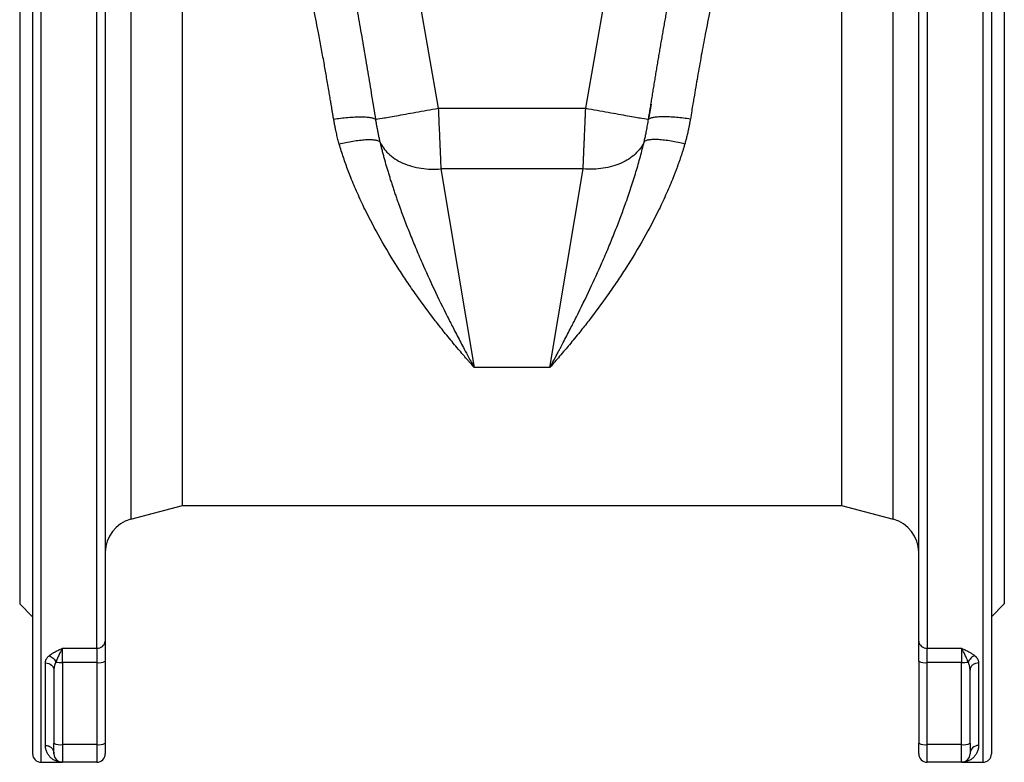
# Model space of a CAD drawing. Header units: millimetres. Extents: x 3 to 2091, y -59 to 1557.
# Tile 48 of 71: x 1337 to 1567, y 390 to 563. Entities that reach past the tile are written whole.
import ezdxf

# ---------------------------------------------------------------- set-up
doc = ezdxf.new("R2010")
doc.units = ezdxf.units.MM

msp = doc.modelspace()

# ---------------------------------------------------------------- linework, layer by layer
at = {"color": 8, "linetype": 'Continuous', "lineweight": 25}
for p, q in [((1341.8, 389.51), (1341.8, 729.5)), ((1354.8, 416.14), (1354.8, 729.51)), ((1548.8, 729.51), (1548.8, 416.14)), ((1561.8, 729.51), (1561.8, 389.51)), ((1362.73, 672.75), (1362.73, 446.28)), ((1540.87, 446.28), (1540.87, 672.75)), ((1362.73, 446.28), (1362.73, 446.28))]:
    msp.add_line(p, q, dxfattribs=at)
at = {"color": 7, "linetype": 'Continuous', "lineweight": 25}
for p, q in [((1336.8, 692.51), (1336.8, 426.51)), ((1566.8, 692.51), (1566.8, 426.51)), ((1374.8, 449.51), (1374.8, 669.51)), ((1528.8, 669.51), (1528.8, 449.51)), ((1418.3, 634.5), (1434.57, 542.23)), ((1469.02, 542.23), (1485.29, 634.5)), ((1484.27, 543.24), (1483.72, 539.69)), ((1434.57, 542.23), (1469.02, 542.23)), ((1468.41, 528.09), (1435.18, 528.09)), ((1435.18, 528.09), (1442.95, 481.73)), ((1460.65, 481.73), (1468.41, 528.09)), ((1460.65, 481.73), (1442.95, 481.73)), ((1362.73, 446.28), (1374.8, 449.51)), ((1374.8, 449.51), (1528.8, 449.51)), ((1528.8, 449.51), (1540.87, 446.28)), ((1336.8, 426.51), (1339.8, 423.51)), ((1563.8, 423.51), (1566.8, 426.51)), ((1346.8, 416.14), (1354.8, 416.14)), ((1346.8, 412.79), (1346.8, 416.14)), ((1354.8, 416.14), (1354.8, 412.79)), ((1548.8, 416.14), (1556.8, 416.14)), ((1548.8, 412.79), (1548.8, 416.14)), ((1556.8, 416.14), (1556.8, 412.79)), ((1342.8, 393.47), (1342.8, 412.72)), ((1354.8, 412.79), (1346.8, 412.79)), ((1346.8, 412.79), (1346.8, 393.65)), ((1354.8, 412.79), (1354.8, 393.65)), ((1356.8, 413.14), (1356.8, 393.99)), ((1546.8, 413.14), (1546.8, 393.99)), ((1556.8, 412.79), (1548.8, 412.79)), ((1548.8, 393.65), (1548.8, 412.79)), ((1556.8, 393.65), (1556.8, 412.79)), ((1344.8, 411), (1344.8, 393.99)), ((1558.8, 393.99), (1558.8, 411)), ((1354.8, 393.65), (1346.8, 393.65)), ((1346.8, 393.65), (1346.8, 389.51)), ((1354.8, 393.65), (1354.8, 389.51)), ((1556.8, 393.65), (1548.8, 393.65)), ((1548.8, 389.51), (1548.8, 393.65)), ((1556.8, 389.51), (1556.8, 393.65)), ((1341.8, 389.51), (1346.8, 389.51)), ((1354.8, 389.51), (1346.8, 389.51)), ((1556.8, 389.51), (1548.8, 389.51)), ((1556.8, 389.51), (1561.8, 389.51))]:
    msp.add_line(p, q, dxfattribs=at)
at = {"color": 7, "linetype": 'Continuous', "lineweight": 25, "flags": 128}
msp.add_lwpolyline([(1560.8, 412.72), (1560.8, 409.49), (1560.8, 406.48), (1560.8, 403.7), (1560.8, 401.16), (1560.8, 398.87), (1560.8, 396.82), (1560.8, 395.02), (1560.8, 393.47)], dxfattribs=at)
at = {"color": 7, "linetype": 'Continuous', "lineweight": 25}
for centre, radius, start, end in [((1364.8, 438.55), 8, 105, 180), ((1538.8, 438.55), 8, 0, 75), ((1354.94, 418), 1.86, 265.5575, 354.7304), ((1548.65, 418), 1.86, 185.2696, 274.4425), ((1346.68, 420.8), 8.01, 259.6598, 270.8514), ((1355.28, 415.93), 3.18, 261.2205, 298.4816), ((1548.31, 415.93), 3.18, 241.5184, 278.7795), ((1556.92, 420.8), 8.01, 269.1486, 280.3402), ((1346.31, 396.78), 3.18, 241.5184, 278.7795), ((1355.28, 396.78), 3.18, 261.2205, 298.4816), ((1548.31, 396.78), 3.18, 241.5184, 278.7795), ((1557.28, 396.78), 3.18, 261.2205, 298.4816), ((1341.8, 391.51), 2, 180, 270), ((1346.8, 391.51), 2, 180, 270), ((1354.8, 391.51), 2, 270, 0), ((1548.8, 391.51), 2, 180, 270), ((1556.8, 391.51), 2, 270, 0), ((1561.8, 391.51), 2, 270, 360)]:
    msp.add_arc(centre, radius, start, end, dxfattribs=at)
for points, knots in [([(1339.8, 727.51), (1339.8, 727.51), (1339.8, 709.81), (1339.8, 646.8), (1339.8, 604.07), (1339.8, 514.96), (1339.8, 472.22), (1339.8, 409.21), (1339.8, 391.51), (1339.8, 391.51)], [0, 0, 0, 0, 0.25, 0.25, 0.5, 0.5, 0.75, 0.75, 1, 1, 1, 1]), ([(1356.8, 727.51), (1356.8, 727.51), (1356.8, 727.5), (1356.8, 727.47), (1356.8, 727.43), (1356.8, 727.39), (1356.8, 727.33), (1356.8, 727.26), (1356.8, 727.18), (1356.8, 727.09), (1356.8, 726.99), (1356.8, 726.87), (1356.8, 726.75), (1356.8, 726.62), (1356.8, 726.47), (1356.8, 726.31), (1356.8, 726.15), (1356.8, 725.97), (1356.8, 725.78), (1356.8, 725.58), (1356.8, 725.1), (1356.8, 724.22), (1356.8, 722.77), (1356.8, 721.05), (1356.8, 719.06), (1356.8, 716.79), (1356.8, 713.39), (1356.8, 708.46), (1356.8, 701.5), (1356.8, 693.54), (1356.8, 684.66), (1356.8, 674.95), (1356.8, 664.53), (1356.8, 653.51), (1356.8, 642.03), (1356.8, 630.26), (1356.8, 618.25), (1356.8, 606.02), (1356.8, 593.52), (1356.8, 580.68), (1356.8, 567.52), (1356.8, 554.03), (1356.8, 540.4), (1356.8, 526.75), (1356.8, 513.24), (1356.8, 500), (1356.8, 487.17), (1356.8, 474.88), (1356.8, 465.16), (1356.8, 457.76), (1356.8, 452.43), (1356.8, 447.29), (1356.8, 442.39), (1356.8, 437.7), (1356.8, 434.14), (1356.8, 431.57), (1356.8, 429.91), (1356.8, 428.29), (1356.8, 426.7), (1356.8, 425.14), (1356.8, 423.61), (1356.8, 422.12), (1356.8, 420.65), (1356.8, 419.22), (1356.8, 418.29), (1356.8, 417.82)], [0, 0, 0, 0, 0.003146, 0.00629, 0.009433, 0.012575, 0.015715, 0.018855, 0.021994, 0.025132, 0.02827, 0.031408, 0.034546, 0.037684, 0.040823, 0.043962, 0.047103, 0.050244, 0.053387, 0.056532, 0.059678, 0.075059, 0.090441, 0.106079, 0.121717, 0.137566, 0.153416, 0.185432, 0.217669, 0.250017, 0.282364, 0.314601, 0.346618, 0.37831, 0.409579, 0.440337, 0.470168, 0.5, 0.529831, 0.559664, 0.590421, 0.621691, 0.653383, 0.685399, 0.717636, 0.749984, 0.782331, 0.814568, 0.846585, 0.862433, 0.878283, 0.893921, 0.909559, 0.92494, 0.940322, 0.946298, 0.952269, 0.958235, 0.964199, 0.970161, 0.976123, 0.982087, 0.988053, 0.994024, 1, 1, 1, 1]), ([(1546.8, 417.82), (1546.8, 437.28), (1546.8, 466.08), (1546.8, 533.8), (1546.8, 570.9), (1546.8, 640.53), (1546.8, 671.19), (1546.8, 715.09), (1546.8, 727.14), (1546.8, 727.5)], [0, 0, 0, 0, 0.25, 0.25, 0.5, 0.5, 0.75, 0.75, 1, 1, 1, 1]), ([(1563.8, 727.51), (1563.8, 727.51), (1563.8, 727.51), (1563.8, 727.5), (1563.8, 727.47), (1563.8, 727.44), (1563.8, 727.4), (1563.8, 727.34), (1563.8, 727.28), (1563.8, 727.21), (1563.8, 727.13), (1563.8, 727.04), (1563.8, 726.94), (1563.8, 726.65), (1563.8, 726.01), (1563.8, 724.76), (1563.8, 723.12), (1563.8, 721.07), (1563.8, 718.63), (1563.8, 715.76), (1563.8, 712.49), (1563.8, 707.54), (1563.8, 700.34), (1563.8, 690.15), (1563.8, 678.52), (1563.8, 665.62), (1563.8, 651.66), (1563.8, 636.88), (1563.8, 621.56), (1563.8, 605.94), (1563.8, 590.28), (1563.8, 574.8), (1563.8, 559.51), (1563.8, 544.23), (1563.8, 528.75), (1563.8, 513.08), (1563.8, 497.47), (1563.8, 482.14), (1563.8, 467.37), (1563.8, 453.41), (1563.8, 440.51), (1563.8, 428.87), (1563.8, 418.69), (1563.8, 411.48), (1563.8, 406.54), (1563.8, 403.27), (1563.8, 400.4), (1563.8, 397.95), (1563.8, 395.91), (1563.8, 394.27), (1563.8, 393.02), (1563.8, 392.33), (1563.8, 391.98), (1563.8, 391.81), (1563.8, 391.68), (1563.8, 391.58), (1563.8, 391.52), (1563.8, 391.52), (1563.8, 391.51)], [0, 0, 0, 0, 0.002389, 0.004777, 0.007164, 0.009551, 0.011938, 0.014324, 0.016711, 0.019098, 0.021485, 0.023872, 0.02626, 0.028649, 0.043454, 0.058261, 0.073506, 0.088752, 0.104385, 0.120019, 0.135975, 0.151933, 0.184342, 0.217095, 0.250023, 0.282951, 0.315704, 0.348113, 0.380017, 0.411274, 0.441757, 0.471361, 0.5, 0.52864, 0.558243, 0.588726, 0.619983, 0.651887, 0.684296, 0.717049, 0.749977, 0.782906, 0.815659, 0.848067, 0.864024, 0.879982, 0.895614, 0.911248, 0.926493, 0.94174, 0.956545, 0.971351, 0.976128, 0.980902, 0.985675, 0.990449, 0.995223, 1, 1, 1, 1]), ([(1410.08, 594.79), (1410.16, 594.34), (1410.32, 593.44), (1410.56, 592.09), (1410.81, 590.73), (1411.06, 589.37), (1411.32, 588), (1411.58, 586.63), (1411.84, 585.26), (1412.1, 583.87), (1412.36, 582.49), (1412.76, 580.42), (1413.28, 577.66), (1413.93, 574.22), (1414.57, 570.77), (1415.17, 567.54), (1415.71, 564.54), (1416.2, 561.77), (1416.69, 559), (1417.17, 556.23), (1417.64, 553.47), (1418.1, 550.7), (1418.56, 547.93), (1419.01, 545.17), (1419.46, 542.41), (1419.76, 540.57), (1419.91, 539.65)], [0, 0, 0, 0, 0.024688, 0.049442, 0.074263, 0.099152, 0.124112, 0.149143, 0.174246, 0.199423, 0.224674, 0.250002, 0.312551, 0.375055, 0.437532, 0.5, 0.550132, 0.600209, 0.65024, 0.700236, 0.750205, 0.800158, 0.850104, 0.900053, 0.950015, 1, 1, 1, 1]), ([(1483.68, 539.65), (1483.76, 540.11), (1483.91, 541.03), (1484.13, 542.41), (1484.36, 543.79), (1484.58, 545.17), (1484.81, 546.55), (1485.03, 547.93), (1485.26, 549.32), (1485.49, 550.7), (1485.72, 552.08), (1485.95, 553.47), (1486.19, 554.85), (1486.42, 556.23), (1486.66, 557.62), (1486.9, 559), (1487.14, 560.39), (1487.39, 561.77), (1487.63, 563.16), (1487.88, 564.54), (1488.13, 565.93), (1488.51, 568), (1489.02, 570.77), (1489.66, 574.22), (1490.31, 577.66), (1490.9, 580.73), (1491.41, 583.41), (1491.84, 585.71), (1492.27, 588), (1492.7, 590.28), (1493.11, 592.54), (1493.38, 594.04), (1493.52, 594.79)], [0, 0, 0, 0, 0.024996, 0.049984, 0.074967, 0.099946, 0.124922, 0.149895, 0.174868, 0.199841, 0.224816, 0.249794, 0.274776, 0.299764, 0.324758, 0.34976, 0.374771, 0.399792, 0.424824, 0.449869, 0.474928, 0.500002, 0.562469, 0.624945, 0.687449, 0.75, 0.79217, 0.834132, 0.87589, 0.91745, 0.958818, 1, 1, 1, 1]), ([(1410.14, 539.72), (1410.08, 540.04), (1409.98, 540.67), (1409.82, 541.58), (1409.68, 542.45), (1409.54, 543.27), (1409.41, 544.03), (1409.29, 544.75), (1409.18, 545.43), (1408.92, 546.97), (1408.52, 549.3), (1407.94, 552.6), (1407.32, 555.97), (1406.52, 560.23), (1405.49, 565.44), (1404.48, 570.23), (1403.58, 574.43), (1402.87, 577.72), (1402.13, 581.12), (1401.56, 583.75), (1401.14, 585.73), (1400.82, 587.31), (1400.51, 588.81), (1400.32, 589.78), (1400.23, 590.26)], [0, 0, 0, 0, 0.019037, 0.0371, 0.054188, 0.070301, 0.08544, 0.099604, 0.112793, 0.125008, 0.190632, 0.25001, 0.318996, 0.388375, 0.500003, 0.624991, 0.671224, 0.749992, 0.820969, 0.874994, 0.908666, 0.940724, 0.971168, 1, 1, 1, 1]), ([(1503.37, 590.26), (1503.3, 589.94), (1503.18, 589.31), (1502.98, 588.34), (1502.78, 587.33), (1502.56, 586.28), (1502.34, 585.2), (1501.99, 583.57), (1501.46, 581.12), (1500.73, 577.72), (1500.01, 574.43), (1499.11, 570.23), (1498.1, 565.44), (1496.98, 559.78), (1496.01, 554.57), (1495.28, 550.47), (1494.71, 547.15), (1494.35, 545.04), (1494.03, 543.17), (1493.76, 541.53), (1493.56, 540.35), (1493.46, 539.72)], [0, 0, 0, 0, 0.019042, 0.0388, 0.059276, 0.080469, 0.102379, 0.125007, 0.179033, 0.250011, 0.328779, 0.375013, 0.500001, 0.611631, 0.707603, 0.805808, 0.851995, 0.902903, 0.930247, 0.962612, 1, 1, 1, 1]), ([(1419.91, 539.65), (1420.13, 539.69), (1420.67, 539.78), (1422.33, 540.08), (1423.45, 540.27), (1426.12, 540.74), (1427.67, 541.02), (1431.01, 541.61), (1432.79, 541.92), (1434.57, 542.23)], [0, 0, 0, 0, 0.25, 0.25, 0.5, 0.5, 0.75, 0.75, 1, 1, 1, 1]), ([(1434.57, 542.23), (1434.57, 542.23), (1434.61, 541.46), (1434.67, 539.99), (1434.76, 537.93), (1434.84, 536.15), (1434.9, 534.78), (1434.94, 533.72), (1434.98, 532.89), (1435.01, 532.1), (1435.05, 531.34), (1435.08, 530.62), (1435.11, 529.93), (1435.13, 529.28), (1435.16, 528.67), (1435.18, 528.28), (1435.18, 528.09)], [0, 0, 0, 0, 0.000041, 0.148329, 0.281073, 0.39827, 0.499914, 0.560052, 0.619046, 0.676897, 0.733605, 0.78917, 0.843592, 0.896871, 0.949007, 1, 1, 1, 1]), ([(1468.41, 528.09), (1468.41, 528.2), (1468.42, 528.41), (1468.44, 528.75), (1468.45, 529.09), (1468.47, 529.45), (1468.48, 529.82), (1468.5, 530.19), (1468.52, 530.58), (1468.53, 530.98), (1468.55, 531.4), (1468.57, 531.82), (1468.59, 532.25), (1468.61, 532.7), (1468.62, 533.15), (1468.64, 533.62), (1468.67, 534.09), (1468.69, 534.57), (1468.71, 535.06), (1468.73, 535.57), (1468.75, 536.13), (1468.78, 536.73), (1468.81, 537.38), (1468.84, 538.07), (1468.87, 538.82), (1468.91, 539.61), (1468.94, 540.44), (1468.98, 541.32), (1469.01, 541.93), (1469.02, 542.23)], [0, 0, 0, 0, 0.028738, 0.057811, 0.087219, 0.116962, 0.147041, 0.177455, 0.208204, 0.239288, 0.270708, 0.302463, 0.334553, 0.366979, 0.39974, 0.432836, 0.466268, 0.500035, 0.532009, 0.566679, 0.604044, 0.644105, 0.686861, 0.732312, 0.780459, 0.831302, 0.884839, 0.941072, 1, 1, 1, 1]), ([(1469.02, 542.23), (1470.8, 541.92), (1472.59, 541.61), (1475.92, 541.02), (1477.47, 540.74), (1480.15, 540.27), (1481.26, 540.08), (1482.92, 539.78), (1483.47, 539.69), (1483.68, 539.65)], [0, 0, 0, 0, 0.25, 0.25, 0.5, 0.5, 0.75, 0.75, 1, 1, 1, 1]), ([(1410.14, 539.72), (1410.67, 539.8), (1411.23, 539.88), (1412.34, 540.01), (1412.91, 540.07), (1414.02, 540.16), (1414.57, 540.2), (1415.62, 540.24), (1416.12, 540.25), (1417.04, 540.24), (1417.47, 540.23), (1418.23, 540.17), (1418.56, 540.13), (1419.12, 540.02), (1419.35, 539.96), (1419.7, 539.81), (1419.83, 539.73), (1419.91, 539.65)], [0, 0, 0, 0, 0.125, 0.125, 0.25, 0.25, 0.375, 0.375, 0.5, 0.5, 0.625, 0.625, 0.75, 0.75, 0.875, 0.875, 1, 1, 1, 1]), ([(1411.43, 533.89), (1411.38, 534.07), (1411.28, 534.43), (1411.13, 534.99), (1410.98, 535.57), (1410.84, 536.17), (1410.68, 536.89), (1410.5, 537.75), (1410.31, 538.73), (1410.19, 539.39), (1410.14, 539.72)], [0, 0, 0, 0, 0.093863, 0.190776, 0.290758, 0.393828, 0.5, 0.664945, 0.831598, 1, 1, 1, 1]), ([(1419.91, 539.65), (1419.93, 539.52), (1419.97, 539.26), (1420.04, 538.87), (1420.1, 538.49), (1420.17, 538.11), (1420.24, 537.73), (1420.31, 537.36), (1420.41, 536.81), (1420.55, 536.11), (1420.73, 535.25), (1420.87, 534.69), (1420.93, 534.41)], [0, 0, 0, 0, 0.07228, 0.143863, 0.214984, 0.285889, 0.356848, 0.428136, 0.500027, 0.668078, 0.833895, 1, 1, 1, 1]), ([(1482.66, 534.41), (1482.7, 534.58), (1482.78, 534.92), (1482.9, 535.42), (1483.01, 535.93), (1483.11, 536.45), (1483.22, 537.02), (1483.34, 537.64), (1483.46, 538.3), (1483.57, 538.97), (1483.65, 539.42), (1483.68, 539.65)], [0, 0, 0, 0, 0.09982, 0.199221, 0.298678, 0.398735, 0.499999, 0.625383, 0.74955, 0.873964, 1, 1, 1, 1]), ([(1493.46, 539.72), (1492.94, 539.8), (1492.4, 539.87), (1491.32, 540), (1490.76, 540.06), (1489.67, 540.15), (1489.13, 540.19), (1488.08, 540.24), (1487.58, 540.25), (1486.65, 540.25), (1486.21, 540.23), (1485.43, 540.17), (1485.09, 540.13), (1484.51, 540.03), (1484.27, 539.96), (1483.9, 539.82), (1483.77, 539.74), (1483.68, 539.65)], [0, 0, 0, 0, 0.125, 0.125, 0.25, 0.25, 0.375, 0.375, 0.5, 0.5, 0.625, 0.625, 0.75, 0.75, 0.875, 0.875, 1, 1, 1, 1]), ([(1493.46, 539.72), (1493.41, 539.47), (1493.33, 538.98), (1493.19, 538.24), (1493.05, 537.51), (1492.87, 536.68), (1492.66, 535.78), (1492.42, 534.81), (1492.24, 534.19), (1492.16, 533.89)], [0, 0, 0, 0, 0.126469, 0.251948, 0.3764542, 0.5000052, 0.6752134, 0.841851, 1, 1, 1, 1]), ([(1411.43, 533.89), (1411.95, 534.02), (1412.48, 534.14), (1413.54, 534.37), (1414.08, 534.48), (1415.14, 534.66), (1415.66, 534.73), (1416.67, 534.85), (1417.15, 534.9), (1418.04, 534.95), (1418.45, 534.95), (1419.2, 534.93), (1419.52, 534.9), (1420.09, 534.81), (1420.32, 534.75), (1420.7, 534.6), (1420.84, 534.51), (1420.93, 534.41)], [0, 0, 0, 0, 0.125, 0.125, 0.25, 0.25, 0.375, 0.375, 0.5, 0.5, 0.625, 0.625, 0.75, 0.75, 0.875, 0.875, 1, 1, 1, 1]), ([(1442.95, 481.73), (1442.76, 481.95), (1442.38, 482.37), (1441.81, 483.02), (1441.24, 483.67), (1440.48, 484.55), (1439.53, 485.66), (1437.96, 487.53), (1436.08, 489.84), (1433.08, 493.64), (1430.16, 497.58), (1427.29, 501.73), (1424.41, 506.11), (1421.06, 511.65), (1417.93, 517.56), (1415.7, 522.32), (1414.42, 525.35), (1413.54, 527.64), (1412.96, 529.21), (1412.42, 530.77), (1411.91, 532.33), (1411.59, 533.37), (1411.43, 533.89)], [0, 0, 0, 0, 0.015622, 0.031244, 0.046867, 0.06249, 0.09375, 0.124993, 0.191578, 0.250008, 0.374999, 0.439119, 0.499987, 0.631316, 0.749967, 0.813878, 0.874951, 0.900676, 0.926036, 0.951039, 0.975692, 1, 1, 1, 1]), ([(1420.93, 534.41), (1421.15, 533.93), (1421.42, 533.46), (1422.08, 532.53), (1422.47, 532.08), (1423.37, 531.22), (1423.88, 530.82), (1425, 530.08), (1425.62, 529.74), (1426.93, 529.16), (1427.63, 528.91), (1429.08, 528.49), (1429.83, 528.33), (1431.36, 528.11), (1432.13, 528.05), (1433.67, 528.01), (1434.44, 528.03), (1435.18, 528.09)], [0, 0, 0, 0, 0.125, 0.125, 0.25, 0.25, 0.375, 0.375, 0.5, 0.5, 0.625, 0.625, 0.75, 0.75, 0.875, 0.875, 1, 1, 1, 1]), ([(1420.93, 534.41), (1421.01, 534.11), (1421.15, 533.5), (1421.38, 532.59), (1421.62, 531.66), (1421.88, 530.73), (1422.14, 529.78), (1422.41, 528.82), (1422.7, 527.85), (1422.99, 526.87), (1423.3, 525.88), (1423.61, 524.88), (1423.94, 523.88), (1424.28, 522.86), (1424.63, 521.83), (1424.99, 520.79), (1425.61, 519.02), (1426.55, 516.47), (1427.86, 513.13), (1429.28, 509.66), (1431.16, 505.28), (1433.65, 499.82), (1436.14, 494.7), (1438.26, 490.53), (1439.55, 488.05), (1440.71, 485.86), (1441.74, 483.93), (1442.52, 482.51), (1442.95, 481.73)], [0, 0, 0, 0, 0.0148682, 0.0299924, 0.0453729, 0.0610101, 0.0769042, 0.0930555, 0.1094642, 0.1261307, 0.1430551, 0.1602376, 0.1776785, 0.195378, 0.2133363, 0.2315535, 0.2500299, 0.3074609, 0.3682666, 0.4324507, 0.500016, 0.616627, 0.7500021, 0.8086365, 0.874946, 0.9067208, 0.9484055, 1, 1, 1, 1]), ([(1460.65, 481.73), (1460.84, 482.08), (1461.21, 482.76), (1461.75, 483.75), (1462.24, 484.66), (1462.68, 485.48), (1463.08, 486.23), (1463.43, 486.9), (1464.2, 488.35), (1465.33, 490.53), (1467.45, 494.7), (1469.94, 499.82), (1472.43, 505.28), (1474.32, 509.66), (1475.74, 513.13), (1477.04, 516.47), (1478.09, 519.32), (1478.92, 521.69), (1479.57, 523.61), (1480.18, 525.5), (1480.75, 527.35), (1481.28, 529.17), (1481.78, 530.95), (1482.24, 532.69), (1482.52, 533.85), (1482.66, 534.41)], [0, 0, 0, 0, 0.023327, 0.044834, 0.064519, 0.082384, 0.098429, 0.112652, 0.125055, 0.191364, 0.249999, 0.383374, 0.499986, 0.567551, 0.631735, 0.692541, 0.749972, 0.784403, 0.817923, 0.850534, 0.882237, 0.913033, 0.942924, 0.971913, 1, 1, 1, 1]), ([(1492.16, 533.89), (1492.08, 533.63), (1491.93, 533.11), (1491.68, 532.34), (1491.43, 531.56), (1491.18, 530.78), (1490.91, 530), (1490.63, 529.22), (1490.35, 528.43), (1490.06, 527.65), (1489.75, 526.86), (1489.06, 525.09), (1487.89, 522.32), (1485.67, 517.56), (1482.54, 511.65), (1479.18, 506.11), (1476.3, 501.73), (1473.43, 497.58), (1470.51, 493.64), (1467.52, 489.84), (1465.66, 487.56), (1464.09, 485.7), (1462.95, 484.36), (1461.79, 483.02), (1461.03, 482.16), (1460.65, 481.73)], [0, 0, 0, 0, 0.012112, 0.024308, 0.036591, 0.048961, 0.061418, 0.073964, 0.0866, 0.099325, 0.112142, 0.125051, 0.186122, 0.250034, 0.368684, 0.500014, 0.560881, 0.625002, 0.749993, 0.808421, 0.875007, 0.903805, 0.93751, 0.968753, 1, 1, 1, 1]), ([(1482.66, 534.41), (1482.2, 533.37), (1481.49, 532.41), (1479.67, 530.72), (1478.55, 530), (1476, 528.87), (1474.58, 528.46), (1471.58, 528.01), (1469.99, 527.96), (1468.41, 528.09)], [0, 0, 0, 0, 0.25, 0.25, 0.5, 0.5, 0.75, 0.75, 1, 1, 1, 1]), ([(1492.16, 533.89), (1491.64, 534.02), (1491.11, 534.14), (1490.04, 534.37), (1489.5, 534.48), (1488.43, 534.66), (1487.91, 534.74), (1486.91, 534.85), (1486.43, 534.9), (1485.53, 534.95), (1485.12, 534.95), (1484.38, 534.93), (1484.06, 534.9), (1483.5, 534.81), (1483.27, 534.75), (1482.89, 534.6), (1482.76, 534.51), (1482.66, 534.41)], [0, 0, 0, 0, 0.125, 0.125, 0.25, 0.25, 0.375, 0.375, 0.5, 0.5, 0.625, 0.625, 0.75, 0.75, 0.875, 0.875, 1, 1, 1, 1]), ([(1356.8, 417.82), (1356.8, 417.78), (1356.8, 417.69), (1356.8, 417.55), (1356.8, 417.41), (1356.8, 417.26), (1356.8, 417.1), (1356.8, 416.82), (1356.8, 416.4), (1356.8, 415.82), (1356.8, 415.19), (1356.8, 414.6), (1356.8, 414.07), (1356.8, 413.61), (1356.8, 413.29), (1356.8, 413.14)], [0, 0, 0, 0, 0.041292, 0.082493, 0.12365, 0.164813, 0.206029, 0.247346, 0.373637, 0.500018, 0.626308, 0.75269, 0.835171, 0.917479, 1, 1, 1, 1]), ([(1342.8, 412.72), (1342.8, 412.77), (1342.8, 412.85), (1342.81, 412.97), (1342.84, 413.1), (1342.87, 413.22), (1342.91, 413.35), (1342.96, 413.47), (1343.03, 413.62), (1343.14, 413.81), (1343.29, 414.01), (1343.47, 414.22), (1343.61, 414.34), (1343.68, 414.41)], [0, 0, 0, 0, 0.072462, 0.144424, 0.215981, 0.28723, 0.358267, 0.429191, 0.500102, 0.627558, 0.752927, 0.876852, 1, 1, 1, 1]), ([(1343.68, 414.41), (1343.73, 414.44), (1343.82, 414.52), (1343.97, 414.64), (1344.13, 414.75), (1344.31, 414.86), (1344.49, 414.98), (1344.69, 415.1), (1344.89, 415.21), (1345.16, 415.36), (1345.51, 415.54), (1345.9, 415.73), (1346.34, 415.93), (1346.63, 416.06), (1346.8, 416.14)], [0, 0, 0, 0, 0.056812, 0.115129, 0.175019, 0.236542, 0.299755, 0.364709, 0.431452, 0.50003, 0.618055, 0.749985, 0.854358, 1, 1, 1, 1]), ([(1343.68, 414.41), (1343.85, 414.35), (1344.02, 414.28), (1344.34, 414.08), (1344.5, 413.95), (1344.77, 413.68), (1344.9, 413.53), (1345.1, 413.22), (1345.18, 413.07), (1345.24, 412.92)], [0, 0, 0, 0, 0.25, 0.25, 0.5, 0.5, 0.75, 0.75, 1, 1, 1, 1]), ([(1346.8, 416.14), (1346.76, 416.09), (1346.7, 415.99), (1346.61, 415.84), (1346.54, 415.71), (1346.47, 415.59), (1346.36, 415.38), (1346.21, 415.09), (1346.01, 414.68), (1345.82, 414.27), (1345.62, 413.82), (1345.42, 413.37), (1345.3, 413.07), (1345.24, 412.92)], [0, 0, 0, 0, 0.06292, 0.11938, 0.169397, 0.212971, 0.250083, 0.382942, 0.500106, 0.630411, 0.750054, 0.879347, 1, 1, 1, 1]), ([(1556.8, 416.14), (1556.96, 416.06), (1557.25, 415.93), (1557.69, 415.73), (1558.09, 415.54), (1558.48, 415.34), (1558.83, 415.15), (1559.14, 414.96), (1559.42, 414.77), (1559.68, 414.59), (1559.83, 414.47), (1559.91, 414.41)], [0, 0, 0, 0, 0.145652, 0.250035, 0.381936, 0.499998, 0.608823, 0.713027, 0.812805, 0.908378, 1, 1, 1, 1]), ([(1558.35, 412.92), (1558.31, 413.02), (1558.23, 413.22), (1558.1, 413.52), (1557.95, 413.87), (1557.78, 414.27), (1557.58, 414.68), (1557.38, 415.09), (1557.2, 415.45), (1557, 415.81), (1556.87, 416.02), (1556.8, 416.14)], [0, 0, 0, 0, 0.079485, 0.162815, 0.249974, 0.369676, 0.499954, 0.617216, 0.749988, 0.855246, 1, 1, 1, 1]), ([(1559.91, 414.41), (1559.75, 414.36), (1559.59, 414.29), (1559.28, 414.1), (1559.12, 413.98), (1558.84, 413.71), (1558.72, 413.56), (1558.5, 413.24), (1558.42, 413.08), (1558.35, 412.92)], [0, 0, 0, 0, 0.25, 0.25, 0.5, 0.5, 0.75, 0.75, 1, 1, 1, 1]), ([(1559.91, 414.41), (1559.95, 414.37), (1560.03, 414.3), (1560.14, 414.19), (1560.25, 414.07), (1560.34, 413.96), (1560.43, 413.84), (1560.51, 413.71), (1560.59, 413.56), (1560.68, 413.38), (1560.75, 413.16), (1560.79, 412.94), (1560.79, 412.8), (1560.8, 412.72)], [0, 0, 0, 0, 0.0703153, 0.1407926, 0.2115579, 0.282736, 0.3544493, 0.4268176, 0.4999575, 0.6240247, 0.7483715, 0.8735245, 1, 1, 1, 1]), ([(1342.8, 412.72), (1343.33, 412.72), (1343.84, 412.54), (1344.59, 411.89), (1344.8, 411.45), (1344.8, 411)], [0, 0, 0, 0, 0.5, 0.5, 1, 1, 1, 1]), ([(1345.24, 412.92), (1345.21, 412.87), (1345.16, 412.76), (1345.09, 412.58), (1345.02, 412.39), (1344.95, 412.19), (1344.9, 411.97), (1344.85, 411.73), (1344.82, 411.49), (1344.8, 411.24), (1344.8, 411.08), (1344.8, 411)], [0, 0, 0, 0, 0.084941, 0.177392, 0.277384, 0.384942, 0.500086, 0.615394, 0.749913, 0.874775, 1, 1, 1, 1]), ([(1558.8, 411), (1558.8, 411.06), (1558.79, 411.19), (1558.78, 411.42), (1558.75, 411.68), (1558.69, 412), (1558.6, 412.32), (1558.49, 412.63), (1558.4, 412.83), (1558.35, 412.92)], [0, 0, 0, 0, 0.100026, 0.200132, 0.358071, 0.499965, 0.687615, 0.854255, 1, 1, 1, 1]), ([(1560.8, 412.72), (1560.56, 412.72), (1560.31, 412.69), (1559.81, 412.52), (1559.58, 412.39), (1559.19, 412.05), (1559.03, 411.84), (1558.84, 411.42), (1558.8, 411.2), (1558.8, 411)], [0, 0, 0, 0, 0.25, 0.25, 0.5, 0.5, 0.75, 0.75, 1, 1, 1, 1]), ([(1346.8, 389.51), (1346.73, 389.51), (1346.61, 389.52), (1346.45, 389.53), (1346.31, 389.54), (1346.19, 389.56), (1346, 389.59), (1345.74, 389.65), (1345.27, 389.8), (1344.74, 390.05), (1344.12, 390.49), (1343.6, 391.04), (1343.24, 391.61), (1343.03, 392.12), (1342.91, 392.49), (1342.84, 392.84), (1342.8, 393.15), (1342.8, 393.36), (1342.8, 393.47)], [0, 0, 0, 0, 0.033669, 0.063004, 0.088005, 0.108672, 0.125005, 0.19127, 0.25001, 0.382229, 0.5, 0.630985, 0.749992, 0.814241, 0.874996, 0.917829, 0.959494, 1, 1, 1, 1]), ([(1342.8, 393.47), (1343.03, 393.47), (1343.29, 393.42), (1343.78, 393.23), (1344.02, 393.09), (1344.41, 392.7), (1344.56, 392.47), (1344.75, 391.99), (1344.8, 391.74), (1344.8, 391.51)], [0, 0, 0, 0, 0.25, 0.25, 0.5, 0.5, 0.75, 0.75, 1, 1, 1, 1]), ([(1344.8, 391.51), (1344.8, 391.51), (1344.8, 391.52), (1344.8, 391.53), (1344.8, 391.55), (1344.8, 391.59), (1344.8, 391.63), (1344.8, 391.72), (1344.8, 391.89), (1344.8, 392.2), (1344.8, 392.59), (1344.8, 392.98), (1344.8, 393.34), (1344.8, 393.66), (1344.8, 393.88), (1344.8, 393.99)], [0, 0, 0, 0, 0.040585, 0.080919, 0.12113, 0.161347, 0.201701, 0.24232, 0.371122, 0.500047, 0.628849, 0.757774, 0.838662, 0.919058, 1, 1, 1, 1]), ([(1356.8, 393.99), (1356.8, 393.94), (1356.8, 393.83), (1356.8, 393.66), (1356.8, 393.5), (1356.8, 393.35), (1356.8, 393.19), (1356.8, 392.93), (1356.8, 392.59), (1356.8, 392.2), (1356.8, 391.89), (1356.8, 391.7), (1356.8, 391.58), (1356.8, 391.52), (1356.8, 391.52), (1356.8, 391.51)], [0, 0, 0, 0, 0.040585, 0.080919, 0.12113, 0.161347, 0.201701, 0.24232, 0.371122, 0.500047, 0.628849, 0.757774, 0.838662, 0.919058, 1, 1, 1, 1]), ([(1546.8, 391.51), (1546.8, 391.51), (1546.8, 391.76), (1546.8, 392.67), (1546.8, 393.3), (1546.8, 393.99)], [0, 0, 0, 0, 0.5, 0.5, 1, 1, 1, 1]), ([(1560.8, 393.47), (1560.8, 393.4), (1560.79, 393.28), (1560.78, 393.09), (1560.76, 392.9), (1560.73, 392.72), (1560.67, 392.45), (1560.56, 392.12), (1560.35, 391.61), (1559.99, 391.04), (1559.47, 390.49), (1558.86, 390.05), (1558.32, 389.8), (1557.85, 389.65), (1557.53, 389.58), (1557.17, 389.52), (1556.94, 389.52), (1556.8, 389.51)], [0, 0, 0, 0, 0.024164, 0.048745, 0.073744, 0.099164, 0.125005, 0.185757, 0.250009, 0.369013, 0.500001, 0.617769, 0.749991, 0.808729, 0.874996, 0.923952, 1, 1, 1, 1]), ([(1558.8, 393.99), (1558.8, 393.3), (1558.8, 392.67), (1558.8, 391.76), (1558.8, 391.51), (1558.8, 391.51)], [0, 0, 0, 0, 0.5, 0.5, 1, 1, 1, 1]), ([(1560.8, 393.47), (1560.27, 393.47), (1559.76, 393.26), (1559.01, 392.53), (1558.8, 392.03), (1558.8, 391.51)], [0, 0, 0, 0, 0.5, 0.5, 1, 1, 1, 1])]:
    msp.add_open_spline(points, degree=3, knots=knots, dxfattribs=at)
msp.add_open_spline([(1546.8, 413.14), (1546.8, 415.07), (1546.8, 416.77), (1546.8, 417.82)], degree=3, dxfattribs=at)

doc.saveas('drawing.dxf')
